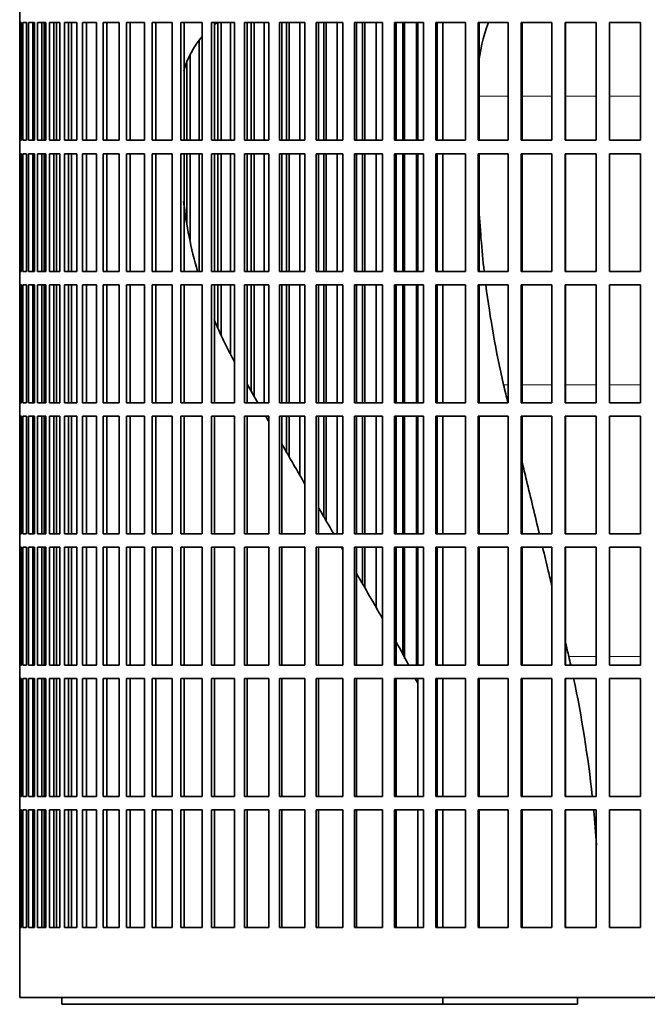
# Model space of a CAD drawing. Header units: millimetres. Extents: x 463 to 1347, y -1623 to 1574.
# Tile 14 of 20: x 970 to 1111, y -172 to 49. Entities that reach past the tile are written whole.
import ezdxf

# ---------------------------------------------------------------- set-up
doc = ezdxf.new("R2010")
doc.units = ezdxf.units.MM
doc.layers.add('VSI344-454_FILTR', color=7, linetype='Continuous')
doc.layers.add('VSI344-454_SUPPO', color=7, linetype='Continuous')

# ---------------------------------------------------------------- blocks, each defined once
blk = doc.blocks.new('SE3')
at = {"layer": 'VSI344-454_FILTR', "color": 7, "linetype": 'Continuous', "lineweight": 35}
for p, q in [((970.48, 51.44), (970.48, 48.44)), ((970.48, 48.44), (970.48, 48.44)), ((970.48, 21.94), (970.48, 48.44)), ((970.53, 21.94), (970.53, 48.44)), ((970.53, 48.44), (970.9, 48.44)), ((970.9, 21.94), (970.9, 48.44)), ((971.16, 21.94), (971.16, 48.44)), ((971.16, 48.44), (972.02, 48.44)), ((972.02, 21.94), (972.02, 48.44)), ((972.48, 21.94), (972.48, 48.44)), ((972.48, 48.44), (973.83, 48.44)), ((973.46, 21.94), (973.46, 48.44)), ((973.82, 21.94), (973.82, 48.44)), ((973.83, 21.94), (973.83, 48.44)), ((974.5, 21.94), (974.5, 48.44)), ((974.5, 48.44), (976.32, 48.44)), ((975.46, 21.94), (975.46, 48.44)), ((975.96, 21.94), (975.96, 48.44)), ((976.32, 21.94), (976.32, 48.44)), ((977.19, 21.94), (977.19, 48.44)), ((977.19, 48.44), (979.48, 48.44)), ((978.13, 21.94), (978.13, 48.44)), ((978.77, 21.94), (978.77, 48.44)), ((979.48, 21.94), (979.48, 48.44)), ((980.55, 21.94), (980.55, 48.44)), ((980.55, 48.44), (983.3, 48.44)), ((981.47, 21.94), (981.47, 48.44)), ((983.3, 21.94), (983.3, 48.44)), ((984.56, 21.94), (984.56, 48.44)), ((984.56, 48.44), (987.75, 48.44)), ((985.45, 21.94), (985.45, 48.44)), ((987.75, 21.94), (987.75, 48.44)), ((989.2, 21.94), (989.2, 48.44)), ((989.2, 48.44), (992.82, 48.44)), ((990.05, 21.94), (990.05, 48.44)), ((992.82, 21.94), (992.82, 48.44)), ((994.44, 21.94), (994.44, 48.44)), ((994.44, 48.44), (998.48, 48.44)), ((995.26, 21.94), (995.26, 48.44)), ((998.48, 21.94), (998.48, 48.44)), ((1000.27, 21.94), (1000.27, 48.44)), ((1000.27, 48.44), (1004.7, 48.44)), ((1001.05, 21.94), (1001.05, 48.44)), ((1004.7, 21.94), (1004.7, 48.44)), ((1006.66, 21.94), (1006.66, 48.44)), ((1006.66, 48.44), (1011.46, 48.44)), ((1007.39, 21.94), (1007.39, 48.44)), ((1011.46, 21.94), (1011.46, 48.44)), ((1013.57, 48.44), (1018.71, 48.44)), ((1013.57, 21.94), (1013.57, 48.44)), ((1014.25, 21.94), (1014.25, 48.44)), ((1015.02, 21.94), (1015.02, 48.44)), ((1015.73, 21.94), (1015.73, 48.44)), ((1017.86, 21.94), (1017.86, 48.44)), ((1018.71, 21.94), (1018.71, 48.44)), ((1020.96, 48.44), (1026.43, 48.44)), ((1020.96, 21.94), (1020.96, 48.44)), ((1021.59, 21.94), (1021.59, 48.44)), ((1022.51, 21.94), (1022.51, 48.44)), ((1023.17, 21.94), (1023.17, 48.44)), ((1025.43, 21.94), (1025.43, 48.44)), ((1026.43, 21.94), (1026.43, 48.44)), ((1028.81, 48.44), (1034.57, 48.44)), ((1028.81, 21.94), (1028.81, 48.44)), ((1029.38, 21.94), (1029.38, 48.44)), ((1030.45, 21.94), (1030.45, 48.44)), ((1031.05, 21.94), (1031.05, 48.44)), ((1033.44, 21.94), (1033.44, 48.44)), ((1034.57, 21.94), (1034.57, 48.44)), ((1037.07, 48.44), (1043.1, 48.44)), ((1037.07, 21.94), (1037.07, 48.44)), ((1037.59, 21.94), (1037.59, 48.44)), ((1038.79, 21.94), (1038.79, 48.44)), ((1039.34, 21.94), (1039.34, 48.44)), ((1041.83, 21.94), (1041.83, 48.44)), ((1043.1, 21.94), (1043.1, 48.44)), ((1045.71, 48.44), (1051.98, 48.44)), ((1045.71, 21.94), (1045.71, 48.44)), ((1046.17, 21.94), (1046.17, 48.44)), ((1047.5, 21.94), (1047.5, 48.44)), ((1047.99, 21.94), (1047.99, 48.44)), ((1050.58, 21.94), (1050.58, 48.44)), ((1051.98, 21.94), (1051.98, 48.44)), ((1054.68, 48.44), (1061.16, 48.44)), ((1054.68, 21.94), (1054.68, 48.44)), ((1055.08, 21.94), (1055.08, 48.44)), ((1056.54, 21.94), (1056.54, 48.44)), ((1056.96, 21.94), (1056.96, 48.44)), ((1059.64, 21.94), (1059.64, 48.44)), ((1061.16, 21.94), (1061.16, 48.44)), ((1063.94, 48.44), (1070.6, 48.44)), ((1063.94, 21.94), (1063.94, 48.44)), ((1064.27, 21.94), (1064.27, 48.44)), ((1070.6, 21.94), (1070.6, 48.44)), ((1073.45, 48.44), (1080.24, 48.44)), ((1073.45, 21.94), (1073.45, 48.44)), ((1073.71, 21.94), (1073.71, 48.44)), ((1080.24, 21.94), (1080.24, 48.44)), ((1083.15, 48.44), (1090.06, 48.44)), ((1083.15, 21.94), (1083.15, 48.44)), ((1083.34, 21.94), (1083.34, 48.44)), ((1090.06, 21.94), (1090.06, 48.44)), ((1093, 48.44), (1099.98, 48.44)), ((1093, 21.94), (1093, 48.44)), ((1093.12, 21.94), (1093.12, 48.44)), ((1099.98, 21.94), (1099.98, 48.44)), ((1102.95, 48.44), (1109.98, 48.44)), ((1102.95, 21.94), (1102.95, 48.44)), ((1103.01, 21.94), (1103.01, 48.44)), ((1109.98, 21.94), (1109.98, 48.44)), ((1010.76, 21.94), (1010.76, 44.41)), ((1008.77, 21.94), (1008.77, 41.12)), ((1008.01, 21.94), (1008.01, 39.37)), ((970.48, 21.94), (970.48, 21.94)), ((970.48, 21.94), (970.48, 18.94)), ((970.53, 21.94), (970.9, 21.94)), ((971.16, 21.94), (972.02, 21.94)), ((972.48, 21.94), (973.83, 21.94)), ((974.5, 21.94), (976.32, 21.94)), ((977.19, 21.94), (979.48, 21.94)), ((980.55, 21.94), (983.3, 21.94)), ((984.56, 21.94), (987.75, 21.94)), ((989.2, 21.94), (992.82, 21.94)), ((994.44, 21.94), (998.48, 21.94)), ((1000.27, 21.94), (1004.7, 21.94)), ((1006.66, 21.94), (1011.46, 21.94)), ((1013.57, 21.94), (1018.71, 21.94)), ((1020.96, 21.94), (1026.43, 21.94)), ((1028.81, 21.94), (1034.57, 21.94)), ((1037.07, 21.94), (1043.1, 21.94)), ((1045.71, 21.94), (1051.98, 21.94)), ((1054.68, 21.94), (1061.16, 21.94)), ((1063.94, 21.94), (1070.6, 21.94)), ((1073.45, 21.94), (1080.24, 21.94)), ((1083.15, 21.94), (1090.06, 21.94)), ((1093, 21.94), (1099.98, 21.94)), ((1102.95, 21.94), (1109.98, 21.94)), ((970.48, 18.94), (970.48, 18.94)), ((970.48, -7.56), (970.48, 18.94)), ((970.53, -7.56), (970.53, 18.94)), ((970.53, 18.94), (970.9, 18.94)), ((970.9, -7.56), (970.9, 18.94)), ((971.16, -7.56), (971.16, 18.94)), ((971.16, 18.94), (972.02, 18.94)), ((972.02, -7.56), (972.02, 18.94)), ((972.48, -7.56), (972.48, 18.94)), ((972.48, 18.94), (973.83, 18.94)), ((973.46, -7.56), (973.46, 18.94)), ((973.82, -7.56), (973.82, 18.94)), ((973.83, -7.56), (973.83, 18.94)), ((974.5, -7.56), (974.5, 18.94)), ((974.5, 18.94), (976.32, 18.94)), ((975.46, -7.56), (975.46, 18.94)), ((975.96, -7.56), (975.96, 18.94)), ((976.32, -7.56), (976.32, 18.94)), ((977.19, -7.56), (977.19, 18.94)), ((977.19, 18.94), (979.48, 18.94)), ((978.13, -7.56), (978.13, 18.94)), ((978.77, -7.56), (978.77, 18.94)), ((979.48, -7.56), (979.48, 18.94)), ((980.55, -7.56), (980.55, 18.94)), ((980.55, 18.94), (983.3, 18.94)), ((981.47, -7.56), (981.47, 18.94)), ((983.3, -7.56), (983.3, 18.94)), ((984.56, -7.56), (984.56, 18.94)), ((984.56, 18.94), (987.75, 18.94)), ((985.45, -7.56), (985.45, 18.94)), ((987.75, -7.56), (987.75, 18.94)), ((989.2, -7.56), (989.2, 18.94)), ((989.2, 18.94), (992.82, 18.94)), ((990.05, -7.56), (990.05, 18.94)), ((992.82, -7.56), (992.82, 18.94)), ((994.44, -7.56), (994.44, 18.94)), ((994.44, 18.94), (998.48, 18.94)), ((995.26, -7.56), (995.26, 18.94)), ((998.48, -7.56), (998.48, 18.94)), ((1000.27, -7.56), (1000.27, 18.94)), ((1000.27, 18.94), (1004.7, 18.94)), ((1001.05, -7.56), (1001.05, 18.94)), ((1004.7, -7.56), (1004.7, 18.94)), ((1006.66, -7.56), (1006.66, 18.94)), ((1006.66, 18.94), (1011.46, 18.94)), ((1007.39, -7.56), (1007.39, 18.94)), ((1008.01, 3.37), (1008.01, 18.94)), ((1008.77, -0.39), (1008.77, 18.94)), ((1010.76, -7.56), (1010.76, 18.94)), ((1011.46, -7.56), (1011.46, 18.94)), ((1013.57, 18.94), (1018.71, 18.94)), ((1013.57, -7.56), (1013.57, 18.94)), ((1014.25, -7.56), (1014.25, 18.94)), ((1015.02, -7.56), (1015.02, 18.94)), ((1015.73, -7.56), (1015.73, 18.94)), ((1017.86, -7.56), (1017.86, 18.94)), ((1018.71, -7.56), (1018.71, 18.94)), ((1020.96, 18.94), (1026.43, 18.94)), ((1020.96, -7.56), (1020.96, 18.94)), ((1021.59, -7.56), (1021.59, 18.94)), ((1022.51, -7.56), (1022.51, 18.94)), ((1023.17, -7.56), (1023.17, 18.94)), ((1025.43, -7.56), (1025.43, 18.94)), ((1026.43, -7.56), (1026.43, 18.94)), ((1028.81, 18.94), (1034.57, 18.94)), ((1028.81, -7.56), (1028.81, 18.94)), ((1029.38, -7.56), (1029.38, 18.94)), ((1030.45, -7.56), (1030.45, 18.94)), ((1031.05, -7.56), (1031.05, 18.94)), ((1033.44, -7.56), (1033.44, 18.94)), ((1034.57, -7.56), (1034.57, 18.94)), ((1037.07, 18.94), (1043.1, 18.94)), ((1037.07, -7.56), (1037.07, 18.94)), ((1037.59, -7.56), (1037.59, 18.94)), ((1038.79, -7.56), (1038.79, 18.94)), ((1039.34, -7.56), (1039.34, 18.94)), ((1041.83, -7.56), (1041.83, 18.94)), ((1043.1, -7.56), (1043.1, 18.94)), ((1045.71, 18.94), (1051.98, 18.94)), ((1045.71, -7.56), (1045.71, 18.94)), ((1046.17, -7.56), (1046.17, 18.94)), ((1047.5, -7.56), (1047.5, 18.94)), ((1047.99, -7.56), (1047.99, 18.94)), ((1050.58, -7.56), (1050.58, 18.94)), ((1051.98, -7.56), (1051.98, 18.94)), ((1054.68, 18.94), (1061.16, 18.94)), ((1054.68, -7.56), (1054.68, 18.94)), ((1055.08, -7.56), (1055.08, 18.94)), ((1056.54, -7.56), (1056.54, 18.94)), ((1056.96, -7.56), (1056.96, 18.94)), ((1059.64, -7.56), (1059.64, 18.94)), ((1061.16, -7.56), (1061.16, 18.94)), ((1063.94, 18.94), (1070.6, 18.94)), ((1063.94, -7.56), (1063.94, 18.94)), ((1064.27, -7.56), (1064.27, 18.94)), ((1070.6, -7.56), (1070.6, 18.94)), ((1073.45, 18.94), (1080.24, 18.94)), ((1073.45, -7.56), (1073.45, 18.94)), ((1073.71, -7.56), (1073.71, 18.94)), ((1080.24, -7.56), (1080.24, 18.94)), ((1083.15, 18.94), (1090.06, 18.94)), ((1083.15, -7.56), (1083.15, 18.94)), ((1083.34, -7.56), (1083.34, 18.94)), ((1090.06, -7.56), (1090.06, 18.94)), ((1093, 18.94), (1099.98, 18.94)), ((1093, -7.56), (1093, 18.94)), ((1093.12, -7.56), (1093.12, 18.94)), ((1099.98, -7.56), (1099.98, 18.94)), ((1102.95, 18.94), (1109.98, 18.94)), ((1102.95, -7.56), (1102.95, 18.94)), ((1103.01, -7.56), (1103.01, 18.94)), ((1109.98, -7.56), (1109.98, 18.94)), ((970.48, -7.56), (970.48, -7.56)), ((970.48, -7.56), (970.48, -10.56)), ((970.53, -7.56), (970.9, -7.56)), ((971.16, -7.56), (972.02, -7.56)), ((972.48, -7.56), (973.83, -7.56)), ((974.5, -7.56), (976.32, -7.56)), ((977.19, -7.56), (979.48, -7.56)), ((980.55, -7.56), (983.3, -7.56)), ((984.56, -7.56), (987.75, -7.56)), ((989.2, -7.56), (992.82, -7.56)), ((994.44, -7.56), (998.48, -7.56)), ((1000.27, -7.56), (1004.7, -7.56)), ((1006.66, -7.56), (1011.46, -7.56)), ((1013.57, -7.56), (1018.71, -7.56)), ((1020.96, -7.56), (1026.43, -7.56)), ((1028.81, -7.56), (1034.57, -7.56)), ((1037.07, -7.56), (1043.1, -7.56)), ((1045.71, -7.56), (1051.98, -7.56)), ((1054.68, -7.56), (1061.16, -7.56)), ((1063.94, -7.56), (1070.6, -7.56)), ((1073.45, -7.56), (1080.24, -7.56)), ((1083.15, -7.56), (1090.06, -7.56)), ((1093, -7.56), (1099.98, -7.56)), ((1102.95, -7.56), (1109.98, -7.56)), ((970.48, -10.56), (970.48, -10.56)), ((970.48, -37.06), (970.48, -10.56)), ((970.53, -37.06), (970.53, -10.56)), ((970.53, -10.56), (970.9, -10.56)), ((970.9, -37.06), (970.9, -10.56)), ((971.16, -37.06), (971.16, -10.56)), ((971.16, -10.56), (972.02, -10.56)), ((972.02, -37.06), (972.02, -10.56)), ((972.48, -37.06), (972.48, -10.56)), ((972.48, -10.56), (973.83, -10.56)), ((973.46, -37.06), (973.46, -10.56)), ((973.82, -37.06), (973.82, -10.56)), ((973.83, -37.06), (973.83, -10.56)), ((974.5, -37.06), (974.5, -10.56)), ((974.5, -10.56), (976.32, -10.56)), ((975.46, -37.06), (975.46, -10.56)), ((975.96, -37.06), (975.96, -10.56)), ((976.32, -37.06), (976.32, -10.56)), ((977.19, -37.06), (977.19, -10.56)), ((977.19, -10.56), (979.48, -10.56)), ((978.13, -37.06), (978.13, -10.56)), ((978.77, -37.06), (978.77, -10.56)), ((979.48, -37.06), (979.48, -10.56)), ((980.55, -37.06), (980.55, -10.56)), ((980.55, -10.56), (983.3, -10.56)), ((981.47, -37.06), (981.47, -10.56)), ((983.3, -37.06), (983.3, -10.56)), ((984.56, -37.06), (984.56, -10.56)), ((984.56, -10.56), (987.75, -10.56)), ((985.45, -37.06), (985.45, -10.56)), ((987.75, -37.06), (987.75, -10.56)), ((989.2, -37.06), (989.2, -10.56)), ((989.2, -10.56), (992.82, -10.56)), ((990.05, -37.06), (990.05, -10.56)), ((992.82, -37.06), (992.82, -10.56)), ((994.44, -37.06), (994.44, -10.56)), ((994.44, -10.56), (998.48, -10.56)), ((995.26, -37.06), (995.26, -10.56)), ((998.48, -37.06), (998.48, -10.56)), ((1000.27, -37.06), (1000.27, -10.56)), ((1000.27, -10.56), (1004.7, -10.56)), ((1001.05, -37.06), (1001.05, -10.56)), ((1004.7, -37.06), (1004.7, -10.56)), ((1006.66, -37.06), (1006.66, -10.56)), ((1006.66, -10.56), (1011.46, -10.56)), ((1007.39, -37.06), (1007.39, -10.56)), ((1011.46, -37.06), (1011.46, -10.56)), ((1013.57, -10.56), (1018.71, -10.56)), ((1013.57, -37.06), (1013.57, -10.56)), ((1014.25, -37.06), (1014.25, -10.56)), ((1015.02, -20.18), (1015.02, -10.56)), ((1015.73, -21.9), (1015.73, -10.56)), ((1017.86, -26.06), (1017.86, -10.56)), ((1018.71, -37.06), (1018.71, -10.56)), ((1020.96, -10.56), (1026.43, -10.56)), ((1020.96, -37.06), (1020.96, -10.56)), ((1021.59, -37.06), (1021.59, -10.56)), ((1022.51, -34.5), (1022.51, -10.56)), ((1023.17, -35.64), (1023.17, -10.56)), ((1025.43, -37.06), (1025.43, -10.56)), ((1026.43, -37.06), (1026.43, -10.56)), ((1028.81, -10.56), (1034.57, -10.56)), ((1028.81, -37.06), (1028.81, -10.56)), ((1029.38, -37.06), (1029.38, -10.56)), ((1030.45, -37.06), (1030.45, -10.56)), ((1031.05, -37.06), (1031.05, -10.56)), ((1033.44, -37.06), (1033.44, -10.56)), ((1034.57, -37.06), (1034.57, -10.56)), ((1037.07, -10.56), (1043.1, -10.56)), ((1037.07, -37.06), (1037.07, -10.56)), ((1037.59, -37.06), (1037.59, -10.56)), ((1038.79, -37.06), (1038.79, -10.56)), ((1039.34, -37.06), (1039.34, -10.56)), ((1041.83, -37.06), (1041.83, -10.56)), ((1043.1, -37.06), (1043.1, -10.56)), ((1045.71, -10.56), (1051.98, -10.56)), ((1045.71, -37.06), (1045.71, -10.56)), ((1046.17, -37.06), (1046.17, -10.56)), ((1047.5, -37.06), (1047.5, -10.56)), ((1047.99, -37.06), (1047.99, -10.56)), ((1050.58, -37.06), (1050.58, -10.56)), ((1051.98, -37.06), (1051.98, -10.56)), ((1054.68, -10.56), (1061.16, -10.56)), ((1054.68, -37.06), (1054.68, -10.56)), ((1055.08, -37.06), (1055.08, -10.56)), ((1056.54, -37.06), (1056.54, -10.56)), ((1056.96, -37.06), (1056.96, -10.56)), ((1059.64, -37.06), (1059.64, -10.56)), ((1061.16, -37.06), (1061.16, -10.56)), ((1063.94, -10.56), (1070.6, -10.56)), ((1063.94, -37.06), (1063.94, -10.56)), ((1064.27, -37.06), (1064.27, -10.56)), ((1070.6, -37.06), (1070.6, -10.56)), ((1073.45, -10.56), (1080.24, -10.56)), ((1073.45, -37.06), (1073.45, -10.56)), ((1073.71, -37.06), (1073.71, -10.56)), ((1080.24, -37.06), (1080.24, -10.56)), ((1083.15, -10.56), (1090.06, -10.56)), ((1083.15, -37.06), (1083.15, -10.56)), ((1083.34, -37.06), (1083.34, -10.56)), ((1090.06, -37.06), (1090.06, -10.56)), ((1093, -10.56), (1099.98, -10.56)), ((1093, -37.06), (1093, -10.56)), ((1093.12, -37.06), (1093.12, -10.56)), ((1099.98, -37.06), (1099.98, -10.56)), ((1102.95, -10.56), (1109.98, -10.56)), ((1102.95, -37.06), (1102.95, -10.56)), ((1103.01, -37.06), (1103.01, -10.56)), ((1109.98, -37.06), (1109.98, -10.56)), ((970.48, -37.06), (970.48, -37.06)), ((970.48, -37.06), (970.48, -40.06)), ((970.53, -37.06), (970.9, -37.06)), ((971.16, -37.06), (972.02, -37.06)), ((972.48, -37.06), (973.83, -37.06)), ((974.5, -37.06), (976.32, -37.06)), ((977.19, -37.06), (979.48, -37.06)), ((980.55, -37.06), (983.3, -37.06)), ((984.56, -37.06), (987.75, -37.06)), ((989.2, -37.06), (992.82, -37.06)), ((994.44, -37.06), (998.48, -37.06)), ((1000.27, -37.06), (1004.7, -37.06)), ((1006.66, -37.06), (1011.46, -37.06)), ((1013.57, -37.06), (1018.71, -37.06)), ((1020.96, -37.06), (1026.43, -37.06)), ((1028.81, -37.06), (1034.57, -37.06)), ((1037.07, -37.06), (1043.1, -37.06)), ((1045.71, -37.06), (1051.98, -37.06)), ((1054.68, -37.06), (1061.16, -37.06)), ((1063.94, -37.06), (1070.6, -37.06)), ((1073.45, -37.06), (1080.24, -37.06)), ((1083.15, -37.06), (1090.06, -37.06)), ((1093, -37.06), (1099.98, -37.06)), ((1102.95, -37.06), (1109.98, -37.06)), ((970.48, -40.06), (970.48, -40.06)), ((970.48, -66.56), (970.48, -40.06)), ((970.53, -66.56), (970.53, -40.06)), ((970.53, -40.06), (970.9, -40.06)), ((970.9, -66.56), (970.9, -40.06)), ((971.16, -66.56), (971.16, -40.06)), ((971.16, -40.06), (972.02, -40.06)), ((972.02, -66.56), (972.02, -40.06)), ((972.48, -66.56), (972.48, -40.06)), ((972.48, -40.06), (973.83, -40.06)), ((973.46, -66.56), (973.46, -40.06)), ((973.82, -66.56), (973.82, -40.06)), ((973.83, -66.56), (973.83, -40.06)), ((974.5, -66.56), (974.5, -40.06)), ((974.5, -40.06), (976.32, -40.06)), ((975.46, -66.56), (975.46, -40.06)), ((975.96, -66.56), (975.96, -40.06)), ((976.32, -66.56), (976.32, -40.06)), ((977.19, -66.56), (977.19, -40.06)), ((977.19, -40.06), (979.48, -40.06)), ((978.13, -66.56), (978.13, -40.06)), ((978.77, -66.56), (978.77, -40.06)), ((979.48, -66.56), (979.48, -40.06)), ((980.55, -66.56), (980.55, -40.06)), ((980.55, -40.06), (983.3, -40.06)), ((981.47, -66.56), (981.47, -40.06)), ((983.3, -66.56), (983.3, -40.06)), ((984.56, -66.56), (984.56, -40.06)), ((984.56, -40.06), (987.75, -40.06)), ((985.45, -66.56), (985.45, -40.06)), ((987.75, -66.56), (987.75, -40.06)), ((989.2, -66.56), (989.2, -40.06)), ((989.2, -40.06), (992.82, -40.06)), ((990.05, -66.56), (990.05, -40.06)), ((992.82, -66.56), (992.82, -40.06)), ((994.44, -66.56), (994.44, -40.06)), ((994.44, -40.06), (998.48, -40.06)), ((995.26, -66.56), (995.26, -40.06)), ((998.48, -66.56), (998.48, -40.06)), ((1000.27, -66.56), (1000.27, -40.06)), ((1000.27, -40.06), (1004.7, -40.06)), ((1001.05, -66.56), (1001.05, -40.06)), ((1004.7, -66.56), (1004.7, -40.06)), ((1006.66, -66.56), (1006.66, -40.06)), ((1006.66, -40.06), (1011.46, -40.06)), ((1007.39, -66.56), (1007.39, -40.06)), ((1011.46, -66.56), (1011.46, -40.06)), ((1013.57, -40.06), (1018.71, -40.06)), ((1013.57, -66.56), (1013.57, -40.06)), ((1014.25, -66.56), (1014.25, -40.06)), ((1018.71, -66.56), (1018.71, -40.06)), ((1020.96, -40.06), (1026.43, -40.06)), ((1020.96, -66.56), (1020.96, -40.06)), ((1021.59, -66.56), (1021.59, -40.06)), ((1026.43, -66.56), (1026.43, -40.06)), ((1028.81, -40.06), (1034.57, -40.06)), ((1028.81, -66.56), (1028.81, -40.06)), ((1029.38, -66.56), (1029.38, -40.06)), ((1030.45, -48.25), (1030.45, -40.06)), ((1031.05, -49.29), (1031.05, -40.06)), ((1033.44, -53.42), (1033.44, -40.06)), ((1034.57, -66.56), (1034.57, -40.06)), ((1037.07, -40.06), (1043.1, -40.06)), ((1037.07, -66.56), (1037.07, -40.06)), ((1037.59, -66.56), (1037.59, -40.06)), ((1038.79, -62.7), (1038.79, -40.06)), ((1039.34, -63.64), (1039.34, -40.06)), ((1041.83, -66.56), (1041.83, -40.06)), ((1043.1, -66.56), (1043.1, -40.06)), ((1045.71, -40.06), (1051.98, -40.06)), ((1045.71, -66.56), (1045.71, -40.06)), ((1046.17, -66.56), (1046.17, -40.06)), ((1047.5, -66.56), (1047.5, -40.06)), ((1047.99, -66.56), (1047.99, -40.06)), ((1050.58, -66.56), (1050.58, -40.06)), ((1051.98, -66.56), (1051.98, -40.06)), ((1054.68, -40.06), (1061.16, -40.06)), ((1054.68, -66.56), (1054.68, -40.06)), ((1055.08, -66.56), (1055.08, -40.06)), ((1056.54, -66.56), (1056.54, -40.06)), ((1056.96, -66.56), (1056.96, -40.06)), ((1059.64, -66.56), (1059.64, -40.06)), ((1061.16, -66.56), (1061.16, -40.06)), ((1063.94, -40.06), (1070.6, -40.06)), ((1063.94, -66.56), (1063.94, -40.06)), ((1064.27, -66.56), (1064.27, -40.06)), ((1070.6, -66.56), (1070.6, -40.06)), ((1073.45, -40.06), (1080.24, -40.06)), ((1073.45, -66.56), (1073.45, -40.06)), ((1073.71, -66.56), (1073.71, -40.06)), ((1080.24, -66.56), (1080.24, -40.06)), ((1083.15, -40.06), (1090.06, -40.06)), ((1083.15, -66.56), (1083.15, -40.06)), ((1083.34, -66.56), (1083.34, -40.06)), ((1090.06, -66.56), (1090.06, -40.06)), ((1093, -40.06), (1099.98, -40.06)), ((1093, -66.56), (1093, -40.06)), ((1093.12, -66.56), (1093.12, -40.06)), ((1099.98, -66.56), (1099.98, -40.06)), ((1102.95, -40.06), (1109.98, -40.06)), ((1102.95, -66.56), (1102.95, -40.06)), ((1103.01, -66.56), (1103.01, -40.06)), ((1109.98, -66.56), (1109.98, -40.06)), ((970.48, -66.56), (970.48, -66.56)), ((970.48, -66.56), (970.48, -69.56)), ((970.53, -66.56), (970.9, -66.56)), ((971.16, -66.56), (972.02, -66.56)), ((972.48, -66.56), (973.83, -66.56)), ((974.5, -66.56), (976.32, -66.56)), ((977.19, -66.56), (979.48, -66.56)), ((980.55, -66.56), (983.3, -66.56)), ((984.56, -66.56), (987.75, -66.56)), ((989.2, -66.56), (992.82, -66.56)), ((994.44, -66.56), (998.48, -66.56)), ((1000.27, -66.56), (1004.7, -66.56)), ((1006.66, -66.56), (1011.46, -66.56)), ((1013.57, -66.56), (1018.71, -66.56)), ((1020.96, -66.56), (1026.43, -66.56)), ((1028.81, -66.56), (1034.57, -66.56)), ((1037.07, -66.56), (1043.1, -66.56)), ((1045.71, -66.56), (1051.98, -66.56)), ((1054.68, -66.56), (1061.16, -66.56)), ((1063.94, -66.56), (1070.6, -66.56)), ((1073.45, -66.56), (1080.24, -66.56)), ((1083.15, -66.56), (1090.06, -66.56)), ((1093, -66.56), (1099.98, -66.56)), ((1102.95, -66.56), (1109.98, -66.56)), ((970.48, -69.56), (970.48, -69.56)), ((970.48, -96.06), (970.48, -69.56)), ((970.53, -96.06), (970.53, -69.56)), ((970.53, -69.56), (970.9, -69.56)), ((970.9, -96.06), (970.9, -69.56)), ((971.16, -96.06), (971.16, -69.56)), ((971.16, -69.56), (972.02, -69.56)), ((972.02, -96.06), (972.02, -69.56)), ((972.48, -96.06), (972.48, -69.56)), ((972.48, -69.56), (973.83, -69.56)), ((973.46, -96.06), (973.46, -69.56)), ((973.82, -96.06), (973.82, -69.56)), ((973.83, -96.06), (973.83, -69.56)), ((974.5, -96.06), (974.5, -69.56)), ((974.5, -69.56), (976.32, -69.56)), ((975.46, -96.06), (975.46, -69.56)), ((975.96, -96.06), (975.96, -69.56)), ((976.32, -96.06), (976.32, -69.56)), ((977.19, -96.06), (977.19, -69.56)), ((977.19, -69.56), (979.48, -69.56)), ((978.13, -96.06), (978.13, -69.56)), ((978.77, -96.06), (978.77, -69.56)), ((979.48, -96.06), (979.48, -69.56)), ((980.55, -96.06), (980.55, -69.56)), ((980.55, -69.56), (983.3, -69.56)), ((981.47, -96.06), (981.47, -69.56)), ((983.3, -96.06), (983.3, -69.56)), ((984.56, -96.06), (984.56, -69.56)), ((984.56, -69.56), (987.75, -69.56)), ((985.45, -96.06), (985.45, -69.56)), ((987.75, -96.06), (987.75, -69.56)), ((989.2, -96.06), (989.2, -69.56)), ((989.2, -69.56), (992.82, -69.56)), ((990.05, -96.06), (990.05, -69.56)), ((992.82, -96.06), (992.82, -69.56)), ((994.44, -96.06), (994.44, -69.56)), ((994.44, -69.56), (998.48, -69.56)), ((995.26, -96.06), (995.26, -69.56)), ((998.48, -96.06), (998.48, -69.56)), ((1000.27, -96.06), (1000.27, -69.56)), ((1000.27, -69.56), (1004.7, -69.56)), ((1001.05, -96.06), (1001.05, -69.56)), ((1004.7, -96.06), (1004.7, -69.56)), ((1006.66, -96.06), (1006.66, -69.56)), ((1006.66, -69.56), (1011.46, -69.56)), ((1007.39, -96.06), (1007.39, -69.56)), ((1011.46, -96.06), (1011.46, -69.56)), ((1013.57, -69.56), (1018.71, -69.56)), ((1013.57, -96.06), (1013.57, -69.56)), ((1014.25, -96.06), (1014.25, -69.56)), ((1018.71, -96.06), (1018.71, -69.56)), ((1020.96, -69.56), (1026.43, -69.56)), ((1020.96, -96.06), (1020.96, -69.56)), ((1021.59, -96.06), (1021.59, -69.56)), ((1026.43, -96.06), (1026.43, -69.56)), ((1028.81, -69.56), (1034.57, -69.56)), ((1028.81, -96.06), (1028.81, -69.56)), ((1029.38, -96.06), (1029.38, -69.56)), ((1034.57, -96.06), (1034.57, -69.56)), ((1037.07, -69.56), (1043.1, -69.56)), ((1037.07, -96.06), (1037.07, -69.56)), ((1037.59, -96.06), (1037.59, -69.56)), ((1043.1, -96.06), (1043.1, -69.56)), ((1045.71, -69.56), (1051.98, -69.56)), ((1045.71, -96.06), (1045.71, -69.56)), ((1046.17, -96.06), (1046.17, -69.56)), ((1047.5, -77.79), (1047.5, -69.56)), ((1047.99, -78.63), (1047.99, -69.56)), ((1050.58, -83.12), (1050.58, -69.56)), ((1051.98, -96.06), (1051.98, -69.56)), ((1054.68, -69.56), (1061.16, -69.56)), ((1054.68, -96.06), (1054.68, -69.56)), ((1055.08, -96.06), (1055.08, -69.56)), ((1056.54, -93.71), (1056.54, -69.56)), ((1056.96, -94.53), (1056.96, -69.56)), ((1059.64, -96.06), (1059.64, -69.56)), ((1061.16, -96.06), (1061.16, -69.56)), ((1063.94, -69.56), (1070.6, -69.56)), ((1063.94, -96.06), (1063.94, -69.56)), ((1064.27, -96.06), (1064.27, -69.56)), ((1070.6, -96.06), (1070.6, -69.56)), ((1073.45, -69.56), (1080.24, -69.56)), ((1073.45, -96.06), (1073.45, -69.56)), ((1073.71, -96.06), (1073.71, -69.56)), ((1080.24, -96.06), (1080.24, -69.56)), ((1083.15, -69.56), (1090.06, -69.56)), ((1083.15, -96.06), (1083.15, -69.56)), ((1083.34, -96.06), (1083.34, -69.56)), ((1090.06, -96.06), (1090.06, -69.56)), ((1093, -69.56), (1099.98, -69.56)), ((1093, -96.06), (1093, -69.56)), ((1093.12, -96.06), (1093.12, -69.56)), ((1099.98, -96.06), (1099.98, -69.56)), ((1102.95, -69.56), (1109.98, -69.56)), ((1102.95, -96.06), (1102.95, -69.56)), ((1103.01, -96.06), (1103.01, -69.56)), ((1109.98, -96.06), (1109.98, -69.56)), ((970.48, -96.06), (970.48, -96.06)), ((970.48, -96.06), (970.48, -99.06)), ((970.53, -96.06), (970.9, -96.06)), ((971.16, -96.06), (972.02, -96.06)), ((972.48, -96.06), (973.83, -96.06)), ((974.5, -96.06), (976.32, -96.06)), ((977.19, -96.06), (979.48, -96.06)), ((980.55, -96.06), (983.3, -96.06)), ((984.56, -96.06), (987.75, -96.06)), ((989.2, -96.06), (992.82, -96.06)), ((994.44, -96.06), (998.48, -96.06)), ((1000.27, -96.06), (1004.7, -96.06)), ((1006.66, -96.06), (1011.46, -96.06)), ((1013.57, -96.06), (1018.71, -96.06)), ((1020.96, -96.06), (1026.43, -96.06)), ((1028.81, -96.06), (1034.57, -96.06)), ((1037.07, -96.06), (1043.1, -96.06)), ((1045.71, -96.06), (1051.98, -96.06)), ((1054.68, -96.06), (1061.16, -96.06)), ((1063.94, -96.06), (1070.6, -96.06)), ((1073.45, -96.06), (1080.24, -96.06)), ((1083.15, -96.06), (1090.06, -96.06)), ((1093, -96.06), (1099.98, -96.06)), ((1102.95, -96.06), (1109.98, -96.06)), ((970.48, -99.06), (970.48, -99.06)), ((970.48, -125.56), (970.48, -99.06)), ((970.53, -125.56), (970.53, -99.06)), ((970.53, -99.06), (970.9, -99.06)), ((970.9, -125.56), (970.9, -99.06)), ((971.16, -125.56), (971.16, -99.06)), ((971.16, -99.06), (972.02, -99.06)), ((972.02, -125.56), (972.02, -99.06)), ((972.48, -125.56), (972.48, -99.06)), ((972.48, -99.06), (973.83, -99.06)), ((973.46, -125.56), (973.46, -99.06)), ((973.82, -125.56), (973.82, -99.06)), ((973.83, -125.56), (973.83, -99.06)), ((974.5, -125.56), (974.5, -99.06)), ((974.5, -99.06), (976.32, -99.06)), ((975.46, -125.56), (975.46, -99.06)), ((975.96, -125.56), (975.96, -99.06)), ((976.32, -125.56), (976.32, -99.06)), ((977.19, -125.56), (977.19, -99.06)), ((977.19, -99.06), (979.48, -99.06)), ((978.13, -125.56), (978.13, -99.06)), ((978.77, -125.56), (978.77, -99.06)), ((979.48, -125.56), (979.48, -99.06)), ((980.55, -125.56), (980.55, -99.06)), ((980.55, -99.06), (983.3, -99.06)), ((981.47, -125.56), (981.47, -99.06)), ((983.3, -125.56), (983.3, -99.06)), ((984.56, -125.56), (984.56, -99.06)), ((984.56, -99.06), (987.75, -99.06)), ((985.45, -125.56), (985.45, -99.06)), ((987.75, -125.56), (987.75, -99.06)), ((989.2, -125.56), (989.2, -99.06)), ((989.2, -99.06), (992.82, -99.06)), ((990.05, -125.56), (990.05, -99.06)), ((992.82, -125.56), (992.82, -99.06)), ((994.44, -125.56), (994.44, -99.06)), ((994.44, -99.06), (998.48, -99.06)), ((995.26, -125.56), (995.26, -99.06)), ((998.48, -125.56), (998.48, -99.06)), ((1000.27, -125.56), (1000.27, -99.06)), ((1000.27, -99.06), (1004.7, -99.06)), ((1001.05, -125.56), (1001.05, -99.06)), ((1004.7, -125.56), (1004.7, -99.06)), ((1006.66, -125.56), (1006.66, -99.06)), ((1006.66, -99.06), (1011.46, -99.06)), ((1007.39, -125.56), (1007.39, -99.06)), ((1011.46, -125.56), (1011.46, -99.06)), ((1013.57, -99.06), (1018.71, -99.06)), ((1013.57, -125.56), (1013.57, -99.06)), ((1014.25, -125.56), (1014.25, -99.06)), ((1018.71, -125.56), (1018.71, -99.06)), ((1020.96, -99.06), (1026.43, -99.06)), ((1020.96, -125.56), (1020.96, -99.06)), ((1021.59, -125.56), (1021.59, -99.06)), ((1026.43, -125.56), (1026.43, -99.06)), ((1028.81, -99.06), (1034.57, -99.06)), ((1028.81, -125.56), (1028.81, -99.06)), ((1029.38, -125.56), (1029.38, -99.06)), ((1034.57, -125.56), (1034.57, -99.06)), ((1037.07, -99.06), (1043.1, -99.06)), ((1037.07, -125.56), (1037.07, -99.06)), ((1037.59, -125.56), (1037.59, -99.06)), ((1043.1, -125.56), (1043.1, -99.06)), ((1045.71, -99.06), (1051.98, -99.06)), ((1045.71, -125.56), (1045.71, -99.06)), ((1046.17, -125.56), (1046.17, -99.06)), ((1051.98, -125.56), (1051.98, -99.06)), ((1054.68, -99.06), (1061.16, -99.06)), ((1054.68, -125.56), (1054.68, -99.06)), ((1055.08, -125.56), (1055.08, -99.06)), ((1061.16, -125.56), (1061.16, -99.06)), ((1063.94, -99.06), (1070.6, -99.06)), ((1063.94, -125.56), (1063.94, -99.06)), ((1064.27, -125.56), (1064.27, -99.06)), ((1070.6, -125.56), (1070.6, -99.06)), ((1073.45, -99.06), (1080.24, -99.06)), ((1073.45, -125.56), (1073.45, -99.06)), ((1073.71, -125.56), (1073.71, -99.06)), ((1080.24, -125.56), (1080.24, -99.06)), ((1083.15, -99.06), (1090.06, -99.06)), ((1083.15, -125.56), (1083.15, -99.06)), ((1083.34, -125.56), (1083.34, -99.06)), ((1090.06, -125.56), (1090.06, -99.06)), ((1093, -99.06), (1099.98, -99.06)), ((1093, -125.56), (1093, -99.06)), ((1093.12, -125.56), (1093.12, -99.06)), ((1099.98, -125.56), (1099.98, -99.06)), ((1102.95, -99.06), (1109.98, -99.06)), ((1102.95, -125.56), (1102.95, -99.06)), ((1103.01, -125.56), (1103.01, -99.06)), ((1109.98, -125.56), (1109.98, -99.06)), ((970.48, -125.56), (970.48, -125.56)), ((970.48, -125.56), (970.48, -128.56)), ((970.53, -125.56), (970.9, -125.56)), ((971.16, -125.56), (972.02, -125.56)), ((972.48, -125.56), (973.83, -125.56)), ((974.5, -125.56), (976.32, -125.56)), ((977.19, -125.56), (979.48, -125.56)), ((980.55, -125.56), (983.3, -125.56)), ((984.56, -125.56), (987.75, -125.56)), ((989.2, -125.56), (992.82, -125.56)), ((994.44, -125.56), (998.48, -125.56)), ((1000.27, -125.56), (1004.7, -125.56)), ((1006.66, -125.56), (1011.46, -125.56)), ((1013.57, -125.56), (1018.71, -125.56)), ((1020.96, -125.56), (1026.43, -125.56)), ((1028.81, -125.56), (1034.57, -125.56)), ((1037.07, -125.56), (1043.1, -125.56)), ((1045.71, -125.56), (1051.98, -125.56)), ((1054.68, -125.56), (1061.16, -125.56)), ((1063.94, -125.56), (1070.6, -125.56)), ((1073.45, -125.56), (1080.24, -125.56)), ((1083.15, -125.56), (1090.06, -125.56)), ((1093, -125.56), (1099.98, -125.56)), ((1102.95, -125.56), (1109.98, -125.56)), ((970.48, -128.56), (970.48, -128.56)), ((970.48, -155.06), (970.48, -128.56)), ((970.53, -155.06), (970.53, -128.56)), ((970.53, -128.56), (970.9, -128.56)), ((970.9, -155.06), (970.9, -128.56)), ((971.16, -155.06), (971.16, -128.56)), ((971.16, -128.56), (972.02, -128.56)), ((972.02, -155.06), (972.02, -128.56)), ((972.48, -155.06), (972.48, -128.56)), ((972.48, -128.56), (973.83, -128.56)), ((973.46, -155.06), (973.46, -128.56)), ((973.82, -155.06), (973.82, -128.56)), ((973.83, -155.06), (973.83, -128.56)), ((974.5, -155.06), (974.5, -128.56)), ((974.5, -128.56), (976.32, -128.56)), ((975.46, -155.06), (975.46, -128.56)), ((975.96, -155.06), (975.96, -128.56)), ((976.32, -155.06), (976.32, -128.56)), ((977.19, -155.06), (977.19, -128.56)), ((977.19, -128.56), (979.48, -128.56)), ((978.13, -155.06), (978.13, -128.56)), ((978.77, -155.06), (978.77, -128.56)), ((979.48, -155.06), (979.48, -128.56)), ((980.55, -155.06), (980.55, -128.56)), ((980.55, -128.56), (983.3, -128.56)), ((981.47, -155.06), (981.47, -128.56)), ((983.3, -155.06), (983.3, -128.56)), ((984.56, -155.06), (984.56, -128.56)), ((984.56, -128.56), (987.75, -128.56)), ((985.45, -155.06), (985.45, -128.56)), ((987.75, -155.06), (987.75, -128.56)), ((989.2, -155.06), (989.2, -128.56)), ((989.2, -128.56), (992.82, -128.56)), ((990.05, -155.06), (990.05, -128.56)), ((992.82, -155.06), (992.82, -128.56)), ((994.44, -155.06), (994.44, -128.56)), ((994.44, -128.56), (998.48, -128.56)), ((995.26, -155.06), (995.26, -128.56)), ((998.48, -155.06), (998.48, -128.56)), ((1000.27, -155.06), (1000.27, -128.56)), ((1000.27, -128.56), (1004.7, -128.56)), ((1001.05, -155.06), (1001.05, -128.56)), ((1004.7, -155.06), (1004.7, -128.56)), ((1006.66, -155.06), (1006.66, -128.56)), ((1006.66, -128.56), (1011.46, -128.56)), ((1007.39, -155.06), (1007.39, -128.56)), ((1011.46, -155.06), (1011.46, -128.56)), ((1013.57, -155.06), (1013.57, -128.56)), ((1013.57, -128.56), (1018.71, -128.56)), ((1014.25, -155.06), (1014.25, -128.56)), ((1018.71, -155.06), (1018.71, -128.56)), ((1020.96, -128.56), (1026.43, -128.56)), ((1020.96, -155.06), (1020.96, -128.56)), ((1021.59, -155.06), (1021.59, -128.56)), ((1026.43, -155.06), (1026.43, -128.56)), ((1028.81, -128.56), (1034.57, -128.56)), ((1028.81, -155.06), (1028.81, -128.56)), ((1029.38, -155.06), (1029.38, -128.56)), ((1034.57, -155.06), (1034.57, -128.56)), ((1037.07, -128.56), (1043.1, -128.56)), ((1037.07, -155.06), (1037.07, -128.56)), ((1037.59, -155.06), (1037.59, -128.56)), ((1043.1, -155.06), (1043.1, -128.56)), ((1045.71, -128.56), (1051.98, -128.56)), ((1045.71, -155.06), (1045.71, -128.56)), ((1046.17, -155.06), (1046.17, -128.56)), ((1051.98, -155.06), (1051.98, -128.56)), ((1054.68, -128.56), (1061.16, -128.56)), ((1054.68, -155.06), (1054.68, -128.56)), ((1055.08, -155.06), (1055.08, -128.56)), ((1061.16, -155.06), (1061.16, -128.56)), ((1063.94, -128.56), (1070.6, -128.56)), ((1063.94, -155.06), (1063.94, -128.56)), ((1064.27, -155.06), (1064.27, -128.56)), ((1070.6, -155.06), (1070.6, -128.56)), ((1073.45, -128.56), (1080.24, -128.56)), ((1073.45, -155.06), (1073.45, -128.56)), ((1073.71, -155.06), (1073.71, -128.56)), ((1080.24, -155.06), (1080.24, -128.56)), ((1083.15, -128.56), (1090.06, -128.56)), ((1083.15, -155.06), (1083.15, -128.56)), ((1083.34, -155.06), (1083.34, -128.56)), ((1090.06, -155.06), (1090.06, -128.56)), ((1093, -128.56), (1099.98, -128.56)), ((1093, -155.06), (1093, -128.56)), ((1093.12, -155.06), (1093.12, -128.56)), ((1099.98, -155.06), (1099.98, -128.56)), ((1102.95, -128.56), (1109.98, -128.56)), ((1102.95, -155.06), (1102.95, -128.56)), ((1103.01, -155.06), (1103.01, -128.56)), ((1109.98, -155.06), (1109.98, -128.56)), ((970.48, -155.06), (970.48, -155.06)), ((970.48, -155.06), (970.48, -170.81)), ((970.53, -155.06), (970.9, -155.06)), ((971.16, -155.06), (972.02, -155.06)), ((972.48, -155.06), (973.83, -155.06)), ((974.5, -155.06), (976.32, -155.06)), ((977.19, -155.06), (979.48, -155.06)), ((980.55, -155.06), (983.3, -155.06)), ((984.56, -155.06), (987.75, -155.06)), ((989.2, -155.06), (992.82, -155.06)), ((994.44, -155.06), (998.48, -155.06)), ((1000.27, -155.06), (1004.7, -155.06)), ((1006.66, -155.06), (1011.46, -155.06)), ((1013.57, -155.06), (1018.71, -155.06)), ((1020.96, -155.06), (1026.43, -155.06)), ((1028.81, -155.06), (1034.57, -155.06)), ((1037.07, -155.06), (1043.1, -155.06)), ((1045.71, -155.06), (1051.98, -155.06)), ((1054.68, -155.06), (1061.16, -155.06)), ((1063.94, -155.06), (1070.6, -155.06)), ((1073.45, -155.06), (1080.24, -155.06)), ((1083.15, -155.06), (1090.06, -155.06)), ((1093, -155.06), (1099.98, -155.06)), ((1102.95, -155.06), (1109.98, -155.06)), ((970.48, -170.81), (1249.29, -170.81))]:
    blk.add_line(p, q, dxfattribs=at)
at = {"layer": 'VSI344-454_SUPPO', "color": 7, "linetype": 'Continuous', "lineweight": 35}
for p, q in [((982.13, 21.94), (982.13, 48.44)), ((1059.91, 21.94), (1059.91, 48.44)), ((1065.5, 21.94), (1065.5, 48.44)), ((982.13, -7.56), (982.13, 18.94)), ((1059.91, -7.56), (1059.91, 18.94)), ((1065.5, -7.56), (1065.5, 18.94)), ((982.13, -37.06), (982.13, -10.56)), ((1059.91, -37.06), (1059.91, -10.56)), ((1065.5, -37.06), (1065.5, -10.56)), ((982.13, -66.56), (982.13, -40.06)), ((1059.91, -66.56), (1059.91, -40.06)), ((1065.5, -66.56), (1065.5, -40.06)), ((982.13, -96.06), (982.13, -69.56)), ((1059.91, -96.06), (1059.91, -69.56)), ((1065.5, -96.06), (1065.5, -69.56)), ((982.13, -125.56), (982.13, -99.06)), ((1059.91, -125.56), (1059.91, -99.06)), ((1065.5, -125.56), (1065.5, -99.06)), ((982.13, -155.06), (982.13, -128.56)), ((1059.91, -155.06), (1059.91, -128.56)), ((1065.5, -155.06), (1065.5, -128.56)), ((979.97, -172.31), (979.97, -170.81)), ((979.97, -172.31), (1065.5, -172.31)), ((1065.5, -172.31), (1065.5, -170.81)), ((1065.5, -172.31), (1095.81, -172.31)), ((1095.81, -170.81), (1095.81, -172.31))]:
    blk.add_line(p, q, dxfattribs=at)
at = {"layer": 'VSI344-454_SUPPO', "color": 4, "linetype": 'Continuous', "lineweight": 9}
for p, q in [((1073.71, 31.84), (1080.24, 31.84)), ((1083.34, 31.84), (1090.06, 31.84)), ((1093.12, 31.84), (1099.98, 31.84)), ((1103.01, 31.84), (1109.98, 31.84)), ((1079.18, -33), (1080.24, -33)), ((1083.34, -33), (1090.06, -33)), ((1093.12, -33), (1099.98, -33)), ((1103.01, -33), (1109.98, -33)), ((1099.98, -94.1), (1093.84, -94.1)), ((1109.98, -94.1), (1103.01, -94.1))]:
    blk.add_line(p, q, dxfattribs=at)
at = {"layer": 'VSI344-454_SUPPO', "color": 7, "linetype": 'Continuous', "lineweight": 35}
for centre, radius, start, end in [((1026.77, 32.18), 20.16, 126.3265, 128.398), ((1114.05, 34.39), 40.77, 159.8722, 174.1648), ((1026.77, 32.18), 20.16, 139.4374, 164.5526), ((1106.39, 19.77), 99.78, 186.68, 195.9064), ((1304.81, 18.62), 231.46, 182.801, 186.4926), ((1304.81, 18.62), 231.46, 187.2476, 192.8853), ((1106.39, 19.77), 99.78, 202.4488, 208.4347), ((942.72, -155.28), 129.49, 27.2455, 29.8039), ((832.85, -154.02), 267.78, 12.5102, 12.9312), ((942.72, -155.28), 129.49, 25.1747, 25.7473), ((832.85, -154.02), 267.78, 6.1066, 11.8568), ((832.85, -154.02), 267.78, 3.7428, 5.4637)]:
    blk.add_arc(centre, radius, start, end, dxfattribs=at)
for points in [[(1023.99, -37.06), (1023.19, -35.67), (1022.39, -34.29), (1021.59, -32.9)], [(1080.16, -37.06), (1079.83, -35.71), (1079.51, -34.36), (1079.18, -33)], [(1026.43, -41.28), (1026.19, -40.87), (1025.96, -40.47), (1025.72, -40.06)], [(1034.57, -55.39), (1032.85, -52.41), (1031.12, -49.41), (1029.38, -46.4)], [(1043.1, -70.17), (1042.99, -69.96), (1042.87, -69.76), (1042.75, -69.56)], [(1051.98, -85.54), (1050.05, -82.2), (1048.11, -78.84), (1046.17, -75.47)], [(1055.08, -90.92), (1055.08, -90.91), (1055.08, -90.91), (1055.08, -90.9)], [(1093.84, -94.1), (1093.6, -93.11), (1093.36, -92.12), (1093.12, -91.13)]]:
    blk.add_open_spline(points, degree=3, dxfattribs=at)
for points, knots in [([(1087.23, -66.56), (1086.27, -62.59), (1084.99, -57.21), (1083.67, -51.72), (1083.34, -50.35)], [0.4707547, 0.4707547, 0.4707547, 0.4707547, 0.6666667, 0.7318485, 0.7318485, 0.7318485, 0.7318485]), ([(1041.02, -66.56), (1039.91, -64.63), (1038.77, -62.65), (1037.62, -60.67), (1037.59, -60.62)], [0.40504624, 0.40504624, 0.40504624, 0.40504624, 0.5, 0.50251626, 0.50251626, 0.50251626, 0.50251626]), ([(1090.06, -78.35), (1089.77, -77.18), (1089.08, -74.27), (1088.37, -71.32), (1087.95, -69.56)], [0.2737146, 0.2737146, 0.2737146, 0.2737146, 0.3333333, 0.4212192, 0.4212192, 0.4212192, 0.4212192])]:
    blk.add_open_spline(points, degree=3, knots=knots, dxfattribs=at)

msp = doc.modelspace()

# ---------------------------------------------------------------- block references
msp.add_blockref('SE3', (0, 0))

doc.saveas('drawing.dxf')
